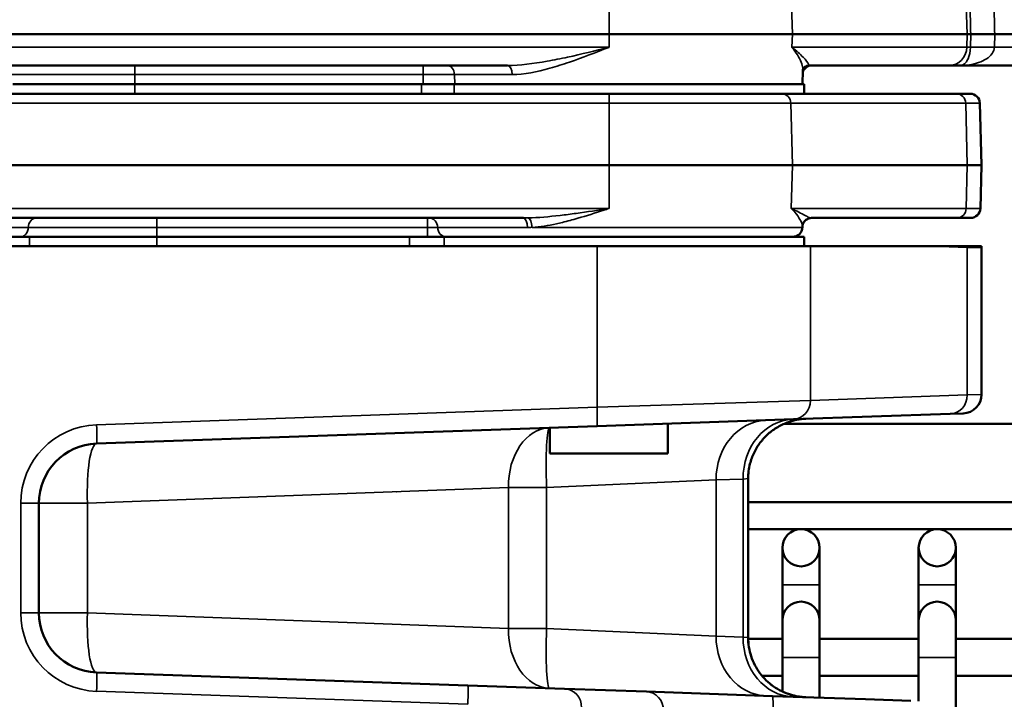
# Model space of a CAD drawing. Header units: inches. Extents: x 1 to 237, y 4 to 150.
# Tile 65 of 209: x 73.36 to 76.49, y 124.9 to 127.06. Entities that reach past the tile are written whole.
import ezdxf

# ---------------------------------------------------------------- set-up
doc = ezdxf.new("R2010")
doc.units = ezdxf.units.IN
doc.header["$LTSCALE"] = 7
doc.header["$MEASUREMENT"] = 0
for name, color, linetype, lineweight in [('Dimension (ANSI)', 7, 'Continuous', 25), ('Visible (ANSI)', 7, 'Continuous', 50), ('Visible Narrow (ANSI)', 7, 'Continuous', 35)]:
    doc.layers.add(name, color=color, linetype=linetype, lineweight=lineweight)
doc.styles.add('Dimension Text', font='tahoma.ttf')
doc.dimstyles.new('Dual Dimension', dxfattribs={"dimscale": 7, "dimtxt": 0.12, "dimasz": 0.098425, "dimexe": 0.125, "dimexo": 0.0625, "dimgap": 0.031496, "dimtad": 0, "dimtih": 1, "dimtoh": 1, "dimrnd": 1e-08, "dimzin": 4, "dimdsep": 46, "dimtxsty": 'Dimension Text', "dimcen": 0.09, "dimdle": 0.393701, "dimclrd": 256, "dimclre": 256, "dimclrt": 256, "dimadec": 0, "dimazin": 1, "dimtfac": 1, "dimtofl": 0, "dimtmove": 0, "dimatfit": 3, "dimfxl": 1, "dimtolj": 1, "dimtzin": 4, "dimlwd": -1, "dimlwe": -1, "dimarcsym": 0})

# ---------------------------------------------------------------- blocks, each defined once
blk = doc.blocks.new('*D10')
at = {"layer": 'Defpoints', "color": 0, "transparency": 16777216}
for p in [(19.813, 137.6545), (19.813, 124.9773), (98.3148, 114.6545)]:
    blk.add_point(p, dxfattribs=at)
at = {"layer": 'Dimension (ANSI)', "transparency": 16777216}
for p, q in [((19.813, 125.4148), (19.813, 138.5295)), ((98.3148, 115.092), (98.3148, 138.5295)), ((20.502, 137.6545), (54.8733, 137.6545)), ((97.6258, 137.6545), (63.2545, 137.6545))]:
    blk.add_line(p, q, dxfattribs=at)
for points in [[(20.502, 137.7693), (20.502, 137.5396), (19.813, 137.6545)], [(97.6258, 137.7693), (97.6258, 137.5396), (98.3148, 137.6545)]]:
    blk.add_solid(points, dxfattribs=at)
at = {"layer": 'Dimension (ANSI)', "transparency": 16777216, "insert": (59.0639, 137.6545), "char_height": 0.84, "attachment_point": 5, "style": 'Dimension Text'}
blk.add_mtext('\\A1;{\\H3.0x;(}\\S78.50^ 1993.9 mm;{\\H3.0x;)}', dxfattribs=at)

msp = doc.modelspace()

# ---------------------------------------------------------------- linework, layer by layer
at = {"layer": 'Visible (ANSI)'}
for p, q in [((70.9793, 127.019), (75.2311, 127.019)), ((75.8137, 127.019), (75.2311, 127.019)), ((75.8137, 127.019), (76.37, 127.019)), ((76.381, 127.019), (76.37, 127.019)), ((77.2952, 127.019), (76.4573, 127.019)), ((73.3246, 126.919), (74.9076, 126.919)), ((75.8455, 126.859), (75.8471, 126.9041)), ((75.8666, 126.919), (76.3122, 126.919)), ((76.3455, 126.919), (76.3122, 126.919)), ((76.3455, 126.919), (77.2938, 126.919)), ((73.7233, 126.859), (73.3345, 126.859)), ((74.6348, 126.859), (73.7233, 126.859)), ((74.7382, 126.859), (74.6348, 126.859)), ((74.7382, 126.859), (75.8511, 126.859)), ((75.8511, 126.859), (75.8511, 126.829)), ((75.0224, 126.829), (73.2467, 126.829)), ((75.0224, 126.829), (75.8511, 126.829)), ((76.336, 126.829), (75.8511, 126.829)), ((76.336, 126.829), (76.379, 126.829)), ((76.41, 126.7988), (76.4152, 126.6015)), ((75.2311, 126.6015), (70.9793, 126.6015)), ((75.2311, 126.6015), (75.8137, 126.6015)), ((76.37, 126.6015), (75.8137, 126.6015)), ((76.37, 126.6015), (76.4152, 126.6015)), ((76.4152, 126.6015), (76.4116, 126.4641)), ((73.3095, 126.434), (74.9584, 126.434)), ((75.8744, 126.434), (76.3375, 126.434)), ((76.3806, 126.434), (76.3375, 126.434)), ((75.8459, 126.4041), (75.846, 126.4076)), ((73.3882, 126.374), (72.8222, 126.374)), ((73.7926, 126.374), (73.3882, 126.374)), ((73.7926, 126.374), (74.5966, 126.374)), ((74.7066, 126.374), (74.5966, 126.374)), ((75.8511, 126.374), (74.7066, 126.374)), ((75.8511, 126.374), (75.8511, 126.344)), ((75.1926, 126.344), (73.1052, 126.344)), ((75.1926, 126.344), (75.8712, 126.344)), ((76.2538, 126.344), (75.8712, 126.344)), ((76.2538, 126.344), (76.3699, 126.344)), ((76.3699, 126.344), (76.4151, 126.344)), ((76.4152, 125.8724), (76.4152, 126.3386)), ((75.8169, 125.7936), (76.3157, 125.811)), ((76.3573, 125.8124), (76.3157, 125.811)), ((75.8169, 125.7936), (75.1926, 125.7718)), ((75.4129, 125.7795), (75.4129, 125.7795)), ((75.4177, 125.685), (75.4177, 125.7796)), ((77.9695, 125.7795), (75.7881, 125.7795)), ((73.6011, 125.7162), (75.1926, 125.7718)), ((75.0427, 125.685), (75.0427, 125.7665)), ((75.0427, 125.685), (75.4177, 125.685)), ((75.4757, 125.5964), (75.4757, 125.5964)), ((75.6732, 125.6051), (75.6732, 125.0995)), ((73.4177, 125.1782), (73.4177, 125.5263)), ((77.9695, 125.5295), (75.6732, 125.5295)), ((75.6732, 125.444), (77.8681, 125.444)), ((75.7824, 125.385), (75.7824, 125.2668)), ((75.9005, 125.2668), (75.9005, 125.385)), ((76.2154, 125.385), (76.2154, 125.2668)), ((76.3335, 125.2668), (76.3335, 125.385)), ((75.7824, 125.2668), (75.7824, 125.1545)), ((75.9005, 125.2668), (75.9005, 125.1545)), ((76.2154, 125.2668), (76.2154, 125.1545)), ((76.3335, 125.2668), (76.3335, 125.1545)), ((74.251, 125.1527), (74.251, 125.1527)), ((75.7824, 125.1545), (75.7824, 125.0363)), ((75.9005, 125.0363), (75.9005, 125.1545)), ((76.2154, 125.1545), (76.2154, 125.0363)), ((76.3335, 125.0363), (76.3335, 125.1545)), ((75.0312, 125.0954), (75.0312, 125.0954)), ((75.3493, 125.1138), (75.3493, 125.1138)), ((75.4674, 125.1086), (75.4674, 125.1086)), ((75.4757, 125.1082), (75.4757, 125.1082)), ((75.7824, 125.0954), (75.6732, 125.0954)), ((76.2154, 125.0954), (75.9005, 125.0954)), ((76.6485, 125.0954), (76.3335, 125.0954)), ((75.7824, 125.0363), (75.7824, 124.9277)), ((75.9005, 125.0363), (75.9005, 124.9081)), ((76.2154, 125.0363), (76.2154, 124.8971)), ((76.3335, 125.0363), (76.3335, 119.1212)), ((74.7818, 124.9471), (73.6011, 124.9884)), ((75.7824, 124.9773), (75.7177, 124.9773)), ((76.2154, 124.9773), (75.9005, 124.9773)), ((76.6485, 124.9773), (76.3335, 124.9773)), ((74.7818, 124.9471), (75.0894, 124.9364)), ((75.3498, 124.9273), (75.0894, 124.9364)), ((75.7502, 124.9133), (75.3498, 124.9273)), ((75.7502, 124.9133), (76.0461, 124.903)), ((76.1907, 124.8979), (76.0461, 124.903))]:
    msp.add_line(p, q, dxfattribs=at)
for centre in [(75.8414, 125.385), (76.2745, 125.385)]:
    msp.add_circle(centre, 0.0591, dxfattribs=at)
for centre, radius, start, end in [((75.8757, 126.889), 0.03, 90, 164.1614), ((76.379, 126.798), 0.031, 1.5, 90), ((75.876, 126.403), 0.031, 90, 152.1196), ((76.3806, 126.465), 0.031, 270, 358.5), ((75.8149, 126.405), 0.031, 270, 358.5), ((76.2952, 126.3386), 0.12, 0, 2.5709), ((76.3552, 125.8724), 0.06, 272, 0), ((73.6077, 125.5263), 0.19, 92, 180), ((73.7181, 125.5302), 0.19, 137.6361, 137.6431), ((75.8414, 125.1545), 0.0591, 0, 180), ((76.2745, 125.1545), 0.0591, 0, 180), ((73.6077, 125.1782), 0.19, 180, 268)]:
    msp.add_arc(centre, radius, start, end, dxfattribs=at)
msp.add_ellipse((75.8757, 126.4033), major_axis=(-0.018, 0.0253), ratio=0.997081, start_param=0.000352, end_param=0.075717, dxfattribs=at)
for points, knots in [([(76.381, 127.019), (76.3835, 127.019), (76.3874, 127.019), (76.3923, 127.019), (76.3972, 127.019), (76.4032, 127.019), (76.41, 127.019), (76.412, 127.019), (76.414, 127.019), (76.416, 127.019), (76.4196, 127.019), (76.423, 127.019), (76.4261, 127.019), (76.4283, 127.019), (76.4305, 127.019), (76.4324, 127.019), (76.4404, 127.019), (76.4489, 127.019), (76.4573, 127.019)], [0, 0, 0, 0, 0.0643046, 0.0643046, 0.0643046, 0.1285716, 0.1285716, 0.1285716, 0.1479107, 0.1479107, 0.1479107, 0.1828104, 0.1828104, 0.1828104, 0.2081261, 0.2081261, 0.2081261, 0.3138703, 0.3138703, 0.3138703, 0.3138703]), ([(75.8666, 126.919), (75.8629, 126.919), (75.8572, 126.9172), (75.85, 126.9113), (75.8483, 126.9081), (75.8472, 126.9052), (75.8471, 126.9046), (75.8471, 126.9042)], [0, 0, 0, 0, 0.1057235, 0.1057235, 0.203606, 0.203606, 0.2588626, 0.2588626, 0.2588626, 0.2588626]), ([(75.8744, 126.434), (75.8718, 126.434), (75.8687, 126.4335), (75.8656, 126.4325), (75.8653, 126.4324), (75.8649, 126.4323)], [0, 0, 0, 0, 0.02943186, 0.02943186, 0.03316486, 0.03316486, 0.03316486, 0.03316486]), ([(75.8561, 126.4269), (75.8529, 126.4243), (75.8506, 126.4211), (75.8475, 126.4154), (75.8467, 126.4129), (75.8461, 126.4096), (75.846, 126.4086), (75.846, 126.4078)], [0, 0, 0, 0, 0.0430882, 0.0430882, 0.0855756, 0.0855756, 0.1141935, 0.1141935, 0.1141935, 0.1141935]), ([(75.8566, 125.7949), (75.8471, 125.7946), (75.8377, 125.7936), (75.8193, 125.7901), (75.8103, 125.7877), (75.7897, 125.7806), (75.7782, 125.7753), (75.7565, 125.7627), (75.7462, 125.7553), (75.7275, 125.7386), (75.719, 125.7293), (75.7039, 125.7093), (75.6973, 125.6985), (75.6865, 125.6759), (75.6821, 125.664), (75.6752, 125.6366), (75.6732, 125.6208), (75.6732, 125.6051)], [0, 0, 0, 0, 0.0720995, 0.0720995, 0.1426348, 0.1426348, 0.2381241, 0.2381241, 0.3336435, 0.3336435, 0.4291445, 0.4291445, 0.5246481, 0.5246481, 0.6201491, 0.6201491, 0.7398805, 0.7398805, 0.7398805, 0.7398805]), ([(75.6731, 125.0995), (75.6731, 125.0794), (75.6765, 125.059), (75.6891, 125.0207), (75.6986, 125.0024), (75.7227, 124.97), (75.7375, 124.9555), (75.7705, 124.9325), (75.7889, 124.9236), (75.8159, 124.9154), (75.8238, 124.9135), (75.8359, 124.9114), (75.84, 124.9109), (75.8462, 124.9102), (75.8483, 124.9101), (75.8514, 124.9098), (75.8524, 124.9098), (75.854, 124.9097), (75.8545, 124.9097), (75.8553, 124.9096), (75.8555, 124.9096), (75.8559, 124.9096), (75.856, 124.9096), (75.8562, 124.9096), (75.8563, 124.9096), (75.8564, 124.9096), (75.8564, 124.9096), (75.8564, 124.9096), (75.8564, 124.9096), (75.8564, 124.9096), (75.8564, 124.9096), (75.8564, 124.9096), (75.8564, 124.9096), (75.8565, 124.9096), (75.8565, 124.9096), (75.8566, 124.9096)], [0, 0, 0, 0, 0.1534042, 0.1534042, 0.3070507, 0.3070507, 0.4608618, 0.4608618, 0.6133511, 0.6133511, 0.6753856, 0.6753856, 0.7068818, 0.7068818, 0.7226934, 0.7226934, 0.7306073, 0.7306073, 0.7345654, 0.7345654, 0.7365445, 0.7365445, 0.7375341, 0.7375341, 0.7380291, 0.7380291, 0.7380912, 0.7380912, 0.7381456, 0.7381456, 0.7381684, 0.7381684, 0.7381879, 0.7381879, 0.7385325, 0.7385325, 0.7385325, 0.7385325]), ([(75.6732, 125.0995), (75.6732, 125.0794), (75.6765, 125.059), (75.6891, 125.0207), (75.6987, 125.0024), (75.7227, 124.97), (75.7376, 124.9555), (75.7705, 124.9325), (75.789, 124.9236), (75.8159, 124.9154), (75.8239, 124.9135), (75.836, 124.9114), (75.8401, 124.9109), (75.8462, 124.9102), (75.8483, 124.9101), (75.8514, 124.9098), (75.8524, 124.9098), (75.854, 124.9097), (75.8545, 124.9097), (75.8553, 124.9096), (75.8555, 124.9096), (75.8559, 124.9096), (75.8561, 124.9096), (75.8563, 124.9096), (75.8563, 124.9096), (75.8564, 124.9096), (75.8564, 124.9096), (75.8565, 124.9096), (75.8565, 124.9096), (75.8565, 124.9096), (75.8566, 124.9096), (75.8566, 124.9096)], [0, 0, 0, 0, 0.1534036, 0.1534036, 0.307053, 0.307053, 0.4608724, 0.4608724, 0.6133856, 0.6133856, 0.6753669, 0.6753669, 0.7068348, 0.7068348, 0.7226321, 0.7226321, 0.7305388, 0.7305388, 0.7344933, 0.7344933, 0.7364706, 0.7364706, 0.7374593, 0.7374593, 0.7379536, 0.7379536, 0.7382009, 0.7382009, 0.7382633, 0.7382633, 0.7384496, 0.7384496, 0.7384496, 0.7384496])]:
    msp.add_open_spline(points, degree=3, knots=knots, dxfattribs=at)
for points in [[(75.847, 126.9041), (75.847, 126.9041), (75.847, 126.9041), (75.847, 126.9041)], [(76.3598, 126.9194), (76.3599, 126.9194), (76.36, 126.9194), (76.3601, 126.9194)]]:
    msp.add_open_spline(points, degree=3, dxfattribs=at)
at = {"layer": 'Visible Narrow (ANSI)'}
for p, q in [((75.2311, 127.019), (75.2311, 127.1111)), ((75.8137, 127.019), (75.8107, 127.1111)), ((76.37, 127.019), (76.3669, 127.1111)), ((75.2311, 126.9769), (75.2311, 127.019)), ((75.8123, 126.9769), (75.8137, 127.019)), ((76.3686, 126.9769), (76.37, 127.019)), ((76.381, 127.019), (76.3799, 126.9769)), ((76.4562, 126.9769), (76.4573, 127.019)), ((75.2311, 126.9769), (73.2796, 126.9769)), ((76.3686, 126.9769), (75.8123, 126.9769)), ((76.3686, 126.9769), (76.3799, 126.9769)), ((77.2938, 126.9769), (76.4562, 126.9769)), ((73.7233, 126.89), (73.7233, 126.919)), ((74.6398, 126.89), (74.6398, 126.919)), ((73.331, 126.89), (73.7233, 126.89)), ((73.7233, 126.859), (73.7233, 126.89)), ((73.7233, 126.89), (74.6398, 126.89)), ((74.6398, 126.89), (74.6398, 126.859)), ((74.6398, 126.89), (74.7393, 126.89)), ((74.7402, 126.859), (74.7393, 126.89)), ((74.9226, 126.89), (74.7393, 126.89)), ((73.7233, 126.829), (73.7233, 126.859)), ((74.6348, 126.859), (74.6348, 126.829)), ((74.7382, 126.829), (74.7382, 126.859)), ((75.2311, 126.829), (75.2311, 126.7988)), ((70.9793, 126.7988), (75.2311, 126.7988)), ((75.8088, 126.7988), (75.2311, 126.7988)), ((75.2311, 126.7988), (75.2311, 126.6015)), ((75.8088, 126.7988), (76.3651, 126.7988)), ((75.8088, 126.7988), (75.8137, 126.6015)), ((76.41, 126.7988), (76.3651, 126.7988)), ((76.3651, 126.7988), (76.37, 126.6015)), ((75.2311, 126.6015), (75.2311, 126.4641)), ((75.8137, 126.6015), (75.8103, 126.4641)), ((76.37, 126.6015), (76.3666, 126.4641)), ((75.2311, 126.4641), (73.2465, 126.4641)), ((73.7926, 126.404), (73.7926, 126.434)), ((74.6538, 126.404), (74.6538, 126.434)), ((76.3666, 126.4641), (75.8103, 126.4641)), ((76.3666, 126.4641), (76.4116, 126.4641)), ((73.3841, 126.404), (73.2927, 126.404)), ((73.3841, 126.404), (73.7926, 126.404)), ((73.7926, 126.404), (74.6538, 126.404)), ((73.7926, 126.404), (73.7926, 126.374)), ((74.6538, 126.404), (74.6859, 126.404)), ((74.6538, 126.404), (74.6538, 126.374)), ((74.9715, 126.404), (74.6859, 126.404)), ((74.9859, 126.4041), (75.8459, 126.4041)), ((73.3882, 126.374), (73.3882, 126.344)), ((73.7926, 126.344), (73.7926, 126.374)), ((74.5966, 126.374), (74.5966, 126.344)), ((74.7066, 126.344), (74.7066, 126.374)), ((75.1926, 126.344), (75.1926, 125.8317)), ((75.8712, 125.8535), (75.8712, 126.344)), ((76.2538, 126.344), (76.37, 126.3399)), ((76.37, 126.3399), (76.37, 125.8709)), ((76.4152, 126.3386), (76.37, 126.3399)), ((76.37, 125.8709), (75.8712, 125.8535)), ((76.37, 125.8709), (76.4152, 125.8724)), ((75.1926, 125.8317), (75.8712, 125.8535)), ((75.1926, 125.8317), (73.6011, 125.7761)), ((75.5713, 125.6006), (75.0321, 125.5766)), ((75.5162, 125.5982), (75.5163, 125.5982)), ((75.5713, 125.6006), (75.6571, 125.6036)), ((75.5713, 125.6006), (75.5713, 125.1039)), ((75.6732, 125.6051), (75.6571, 125.6036)), ((75.6571, 125.6036), (75.6571, 125.1009)), ((74.9109, 125.5766), (73.5722, 125.5263)), ((74.5553, 125.5632), (74.5555, 125.5632)), ((74.9109, 125.5766), (75.0321, 125.5766)), ((74.9109, 125.5766), (74.9109, 125.1279)), ((75.0321, 125.1279), (75.0321, 125.5766)), ((73.4177, 125.5263), (73.3598, 125.5263)), ((73.3598, 125.5263), (73.3598, 125.1782)), ((73.4177, 125.5263), (73.5722, 125.5263)), ((73.5722, 125.1782), (73.5722, 125.5263)), ((74.0321, 125.5436), (74.0321, 125.5436)), ((75.9005, 125.2668), (75.7824, 125.2668)), ((76.3335, 125.2668), (76.2154, 125.2668)), ((73.4177, 125.1782), (73.3598, 125.1782)), ((73.5722, 125.1782), (73.4177, 125.1782)), ((73.5722, 125.1782), (74.9109, 125.1279)), ((73.9905, 125.1625), (73.9905, 125.1625)), ((74.0321, 125.161), (74.0321, 125.161)), ((74.2545, 125.1526), (74.2545, 125.1526)), ((74.5555, 125.1413), (74.5555, 125.1413)), ((75.0321, 125.1279), (74.9109, 125.1279)), ((75.0321, 125.1279), (75.5713, 125.1039)), ((75.5163, 125.1064), (75.5163, 125.1064)), ((75.6571, 125.1009), (75.5713, 125.1039)), ((75.6571, 125.1009), (75.6732, 125.0995)), ((75.9005, 125.0363), (75.7824, 125.0363)), ((76.3335, 125.0363), (76.2154, 125.0363)), ((73.6011, 124.9284), (74.7818, 124.8872))]:
    msp.add_line(p, q, dxfattribs=at)
for centre, start, end in [((73.6098, 125.5263), 92, 180), ((73.7202, 125.5302), 118.2809, 118.2821), ((73.6098, 125.1782), 180, 268), ((73.7015, 125.175), 246.45, 246.4508)]:
    msp.add_arc(centre, 0.25, start, end, dxfattribs=at)
for centre, major_axis, ratio, start_param, end_param in [((76.3122, 126.979), (0, -0.06), 0.939693, 0, 1.53589), ((76.4562, 126.9741), (-0.08, 0.0021), 0.034888, 4.713286, 5.981452), ((74.7153, 126.889), (0, 0.03), 0.798985, 4.747296, 6.283185), ((74.9076, 126.889), (0, 0.03), 0.501163, 4.747296, 6.283185), ((75.7797, 126.798), (0, 0.031), 0.939693, 4.738569, 6.283185), ((76.336, 126.798), (0, 0.031), 0.939693, 4.738569, 6.283185), ((73.4091, 126.403), (0, 0.031), 0.80869, 0, 1.538533), ((74.6584, 126.403), (0, 0.031), 0.886689, 4.744653, 6.283185), ((74.9584, 126.403), (0, 0.031), 0.42225, 4.744653, 6.283185), ((74.9735, 126.4033), (-0.0015, 0.031), 0.399478, 4.719289, 6.162779), ((75.8757, 126.4033), (-0.018, 0.0253), 0.997081, 5.767296, 6.283538), ((76.3375, 126.465), (0, -0.031), 0.939693, 0, 1.544616), ((73.359, 126.405), (0, -0.031), 0.80869, 0, 1.538533), ((74.7134, 126.405), (0, -0.031), 0.886689, 4.744653, 6.283185), ((75.1621, 126.5582), (0.3446, 0.0971), 0.347619, 4.031595, 4.080677), ((76.2572, 126.3399), (0.0042, 0.1199), 0.939626, 4.74519, 4.778998), ((76.3136, 125.8709), (0.0021, -0.06), 0.939626, 0, 1.537996), ((75.8148, 125.8535), (0.0021, -0.06), 0.939626, 0, 1.537996), ((75.1905, 125.8317), (0.0021, -0.06), 0.034878, 0, 1.569578), ((75.7358, 125.6006), (-0.0066, 0.1899), 0.865893, 0, 1.540568), ((75.8217, 125.6036), (-0.0066, 0.1899), 0.865893, 0, 1.540568), ((73.599, 125.7761), (0.0021, -0.06), 0.034878, 0, 1.569578), ((75.0481, 125.5766), (-0.0066, 0.1899), 0.722061, 0, 1.545587), ((75.0481, 125.5766), (-0.0066, 0.1899), 0.08445, 0, 1.567847), ((75.0481, 125.5766), (-0.0066, 0.1899), 0.08445, 0.105265, 0.198054), ((73.6077, 125.5263), (-0.0066, 0.1899), 0.186693, 0, 1.564277), ((74.6658, 125.5632), (-0.0066, 0.1899), 0.579906, 1.550535, 1.550548), ((73.6077, 125.1782), (-0.0066, -0.1899), 0.186693, 4.718908, 6.283185), ((74.1026, 125.161), (0.0066, 0.1899), 0.034878, 1.584627, 1.584635), ((74.1384, 125.1597), (-0.0066, -0.1899), 0.034878, 4.726719, 4.726728), ((75.0481, 125.1279), (-0.0066, -0.1899), 0.722061, 4.737599, 6.283185), ((75.0481, 125.1279), (-0.0066, -0.1899), 0.08445, 4.715338, 6.283185), ((75.7358, 125.1039), (-0.0066, -0.1899), 0.865893, 4.742617, 6.283185), ((75.8217, 125.1009), (-0.0066, -0.1899), 0.865893, 4.742617, 6.283185), ((73.599, 124.9284), (0.0021, 0.06), 0.034878, 4.713607, 6.283185), ((74.7797, 124.8872), (0.0021, 0.06), 0.034878, 4.713607, 6.283185), ((75.0481, 125.1279), (-0.0066, -0.1899), 0.08445, 6.085131, 6.177921), ((75.0873, 124.8764), (0.0021, 0.06), 0.939626, 4.74519, 6.283185), ((75.3477, 124.8673), (0.0021, 0.06), 0.939626, 4.74519, 6.283185), ((75.7481, 124.8534), (0.0021, 0.06), 0.069183, 4.714805, 6.283185)]:
    msp.add_ellipse(centre, major_axis=major_axis, ratio=ratio, start_param=start_param, end_param=end_param, dxfattribs=at)
for points in [[(76.3786, 127.1111), (76.3794, 127.0804), (76.3802, 127.0497), (76.381, 127.019)], [(76.4573, 127.019), (76.4565, 127.0497), (76.4558, 127.0804), (76.455, 127.1111)], [(74.9735, 126.4341), (74.9684, 126.434), (74.9634, 126.434), (74.9584, 126.434)], [(75.8744, 126.434), (75.8738, 126.434), (75.8732, 126.434), (75.8725, 126.4341)]]:
    msp.add_open_spline(points, degree=3, dxfattribs=at)
for points, knots in [([(75.2311, 126.9769), (75.2308, 126.9768), (75.2306, 126.9767), (75.1865, 126.9658), (75.1207, 126.9495), (75.0119, 126.9274), (74.9481, 126.919), (74.9076, 126.919)], [-0.8932982, -0.8932982, -0.8932982, -0.8932982, -0.8913809, -0.8913809, -0.5348285, -0.3565524, 0, 0, 0, 0]), ([(74.9226, 126.89), (74.9612, 126.89), (75.022, 126.9027), (75.1258, 126.9358), (75.1886, 126.9603), (75.2306, 126.9767), (75.2308, 126.9768), (75.2311, 126.9769)], [0, 0, 0, 0, 0.3565524, 0.5348285, 0.8913809, 0.8913809, 0.8932982, 0.8932982, 0.8932982, 0.8932982]), ([(75.8123, 126.9769), (75.8124, 126.9768), (75.8124, 126.9767), (75.8262, 126.9603), (75.8409, 126.9357), (75.8468, 126.9135), (75.8471, 126.906), (75.847, 126.9041)], [-0.0019173, -0.0019173, -0.0019173, -0.0019173, 0, 0, 0.3565524, 0.5348285, 0.5998931, 0.5998931, 0.5998931, 0.5998931]), ([(75.8666, 126.919), (75.8674, 126.919), (75.8635, 126.9274), (75.8449, 126.9495), (75.8271, 126.9658), (75.8125, 126.9767), (75.8124, 126.9768), (75.8123, 126.9769)], [-0.8913809, -0.8913809, -0.8913809, -0.8913809, -0.5348285, -0.3565524, 0, 0, 0.0019173, 0.0019173, 0.0019173, 0.0019173]), ([(76.3455, 126.919), (76.3456, 126.919), (76.3457, 126.919), (76.3671, 126.919), (76.3983, 126.9234), (76.4406, 126.9428), (76.4554, 126.9629), (76.4562, 126.9769)], [-0.6241816, -0.6241816, -0.6241816, -0.6241816, -0.6230078, -0.6230078, -0.3738047, -0.2492031, 0, 0, 0, 0]), ([(76.3799, 126.9769), (76.3797, 126.9629), (76.3754, 126.9428), (76.3628, 126.9234), (76.3528, 126.919), (76.3456, 126.919), (76.3455, 126.919), (76.3455, 126.919)], [0, 0, 0, 0, 0.2492031, 0.3738047, 0.6230078, 0.6230078, 0.6241816, 0.6241816, 0.6241816, 0.6241816]), ([(75.2311, 126.4641), (75.2308, 126.4641), (75.2306, 126.4641), (75.1958, 126.4587), (75.1436, 126.4506), (75.0576, 126.4395), (75.0066, 126.4349), (74.9735, 126.4341)], [-0.7333518, -0.7333518, -0.7333518, -0.7333518, -0.7314921, -0.7314921, -0.4557729, -0.3179134, -0.0421942, -0.0421942, -0.0421942, -0.0421942]), ([(74.9859, 126.4041), (75.0114, 126.4054), (75.0374, 126.4097), (75.0699, 126.4168), (75.0761, 126.4183), (75.0987, 126.4238), (75.115, 126.4282), (75.159, 126.4409), (75.1867, 126.4498), (75.2197, 126.4605), (75.2251, 126.4622), (75.2306, 126.464), (75.2308, 126.4641), (75.2311, 126.4641)], [0.0421942, 0.0421942, 0.0421942, 0.0421942, 0.2650366, 0.2650366, 0.3179134, 0.3179134, 0.4557729, 0.4557729, 0.6867098, 0.6867098, 0.7314921, 0.7314921, 0.7333518, 0.7333518, 0.7333518, 0.7333518]), ([(75.8103, 126.4641), (75.8104, 126.4641), (75.8104, 126.464), (75.827, 126.4479), (75.8416, 126.4264), (75.8458, 126.4115), (75.846, 126.4082), (75.846, 126.4076)], [-0.0018595, -0.0018595, -0.0018595, -0.0018595, 0, 0, 0.4135811, 0.5514415, 0.5886222, 0.5886222, 0.5886222, 0.5886222]), ([(75.8725, 126.4341), (75.8702, 126.4345), (75.8648, 126.4365), (75.8477, 126.4453), (75.828, 126.456), (75.8105, 126.4641), (75.8104, 126.4641), (75.8103, 126.4641)], [-0.6893019, -0.6893019, -0.6893019, -0.6893019, -0.5514415, -0.4135811, 0, 0, 0.0018595, 0.0018595, 0.0018595, 0.0018595])]:
    msp.add_open_spline(points, degree=3, knots=knots, dxfattribs=at)

# ---------------------------------------------------------------- dimensions: what is measured, and where the dimension line sits
at = {"layer": 'Dimension (ANSI)'}
dim = msp.add_linear_dim(base=(19.813, 137.6545), p1=(98.3148, 114.6545), p2=(19.813, 124.9773), text='{\\H3.0x;(}\\S<>^ 1993.9 mm;{\\H3.0x;)}', dimstyle='Dual Dimension', override={"dimgap": 0.031496, "dimtih": 0, "dimtoh": 0, "dimdec": 2, "dimpost": '\\X', "dimtol": 0, "dimlim": 0, "dimtp": 0, "dimtm": 0, "dimtdec": 2, "dimatfit": 1}, dxfattribs=at)
dim.commit()
dim.dimension.update_dxf_attribs({"geometry": '*D10', "text_midpoint": (59.0639, 137.6545), "dimtype": 160})

doc.saveas('drawing.dxf')
